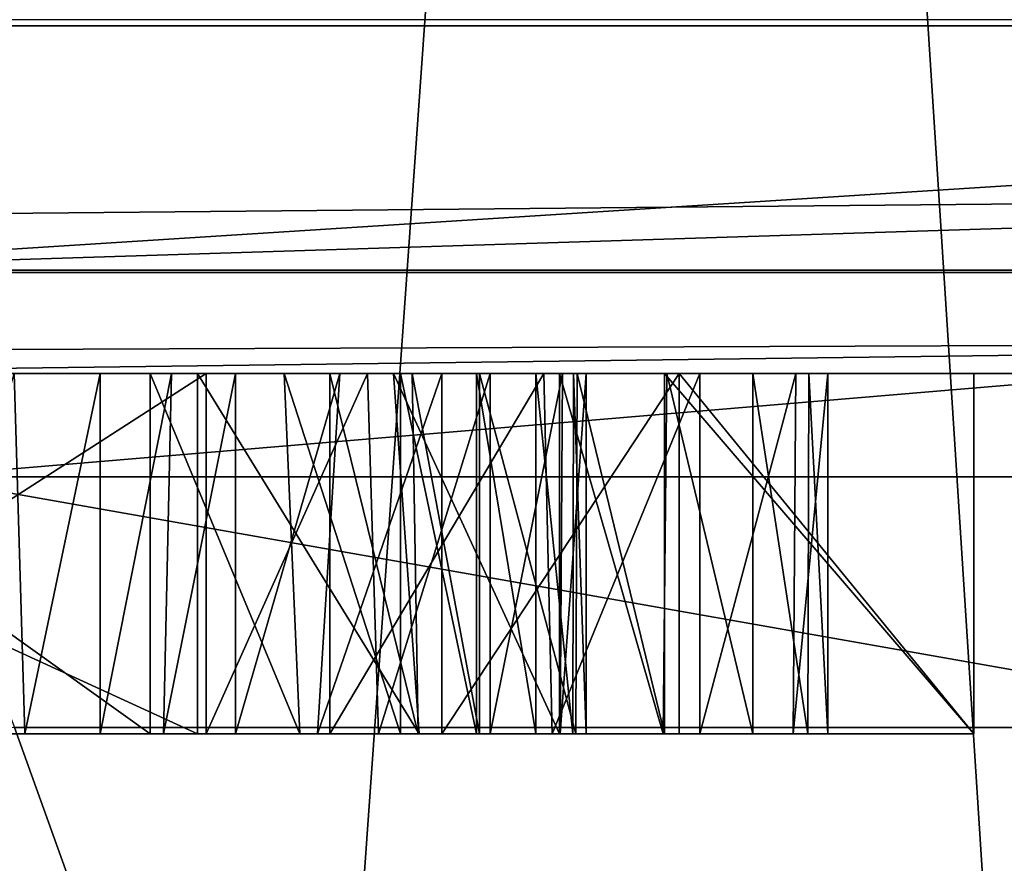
# Model space of a CAD drawing. Header units: millimetres. Extents: x -18.9 to 18.9, y -8.8 to 39.
# Tile 201 of 256: x -3.85 to -3.303, y 26.128 to 26.597. Entities that reach past the tile are written whole.
import ezdxf

# ---------------------------------------------------------------- set-up
doc = ezdxf.new("R2010")
doc.units = ezdxf.units.MM
doc.header["$LTSCALE"] = 41.718519
for name, color, linetype in [('15', 7, 'CONTINUOUS'), ('2', 7, 'CONTINUOUS'), ('307', 7, 'CONTINUOUS'), ('323', 7, 'CONTINUOUS'), ('386', 7, 'CONTINUOUS'), ('403', 7, 'CONTINUOUS'), ('407', 7, 'CONTINUOUS'), ('438', 7, 'CONTINUOUS'), ('439', 7, 'CONTINUOUS'), ('440', 7, 'CONTINUOUS'), ('441', 7, 'CONTINUOUS'), ('442', 7, 'CONTINUOUS'), ('443', 7, 'CONTINUOUS'), ('444', 7, 'CONTINUOUS'), ('445', 7, 'CONTINUOUS'), ('446', 7, 'CONTINUOUS'), ('447', 7, 'CONTINUOUS'), ('448', 7, 'CONTINUOUS'), ('449', 7, 'CONTINUOUS'), ('450', 7, 'CONTINUOUS'), ('451', 7, 'CONTINUOUS'), ('454', 7, 'CONTINUOUS'), ('455', 7, 'CONTINUOUS'), ('456', 7, 'CONTINUOUS'), ('457', 7, 'CONTINUOUS'), ('458', 7, 'CONTINUOUS'), ('459', 7, 'CONTINUOUS'), ('460', 7, 'CONTINUOUS'), ('803', 7, 'CONTINUOUS')]:
    doc.layers.add(name, color=color, linetype=linetype)

msp = doc.modelspace()

# ---------------------------------------------------------------- linework, layer by layer
at = {"layer": '15', "color": 7, "linetype": 'Continuous'}
for points in [[(-3.21466, 32.4, -17.10047), (-5.95009, -6.3, -16.35091), (-5.07662, 34.4, -16.64295), (-3.21466, 32.4, -17.10047)], [(-3.21466, -3.5, -17.10047), (-5.95009, -6.3, -16.35091), (-3.21466, 32.4, -17.10047), (-3.21466, -3.5, -17.10047)], [(-5.02382, -3.5, 16.65897), (-2.22372, 26.4, 17.25711), (-5.08429, 26.4, 16.64038), (-5.02382, -3.5, 16.65897)], [(-5.02382, -3.5, 16.65897), (0.46243, -3.5, 17.39385), (-2.22372, 26.4, 17.25711), (-5.02382, -3.5, 16.65897)]]:
    msp.add_3dface(points, dxfattribs=at)
at = {"layer": '2', "color": 7, "linetype": 'Continuous'}
for points in [[(4.95686, 26.4, 1.84106), (4.95686, 26.4, 1.71009), (-10.65686, 26.4, 7.01179), (4.95686, 26.4, 1.84106)], [(4.95686, 26.4, 1.71009), (4.95686, 26.4, 1.5914), (-10.65686, 26.4, 7.01179), (4.95686, 26.4, 1.71009)], [(5.72794, 26.4, 1.99576), (4.95686, 26.4, 1.84106), (-10.65686, 26.4, 7.01179), (5.72794, 26.4, 1.99576)], [(4.95686, 26.4, 2.26098), (5.72794, 26.4, 1.99576), (-10.65686, 26.4, 7.01179), (4.95686, 26.4, 2.26098)], [(4.95686, 26.4, 2.41896), (4.95686, 26.4, 2.26098), (-10.65686, 26.4, 7.01179), (4.95686, 26.4, 2.41896)], [(5.76723, 26.4, 2.60641), (4.95686, 26.4, 2.41896), (-10.65686, 26.4, 7.01179), (5.76723, 26.4, 2.60641)], [(4.95686, 26.4, 2.84215), (5.76723, 26.4, 2.60641), (-10.65686, 26.4, 7.01179), (4.95686, 26.4, 2.84215)], [(4.95686, 26.4, 2.97557), (4.95686, 26.4, 2.84215), (-10.65686, 26.4, 7.01179), (4.95686, 26.4, 2.97557)], [(-10.65686, 26.4, 7.01179), (-4.93148, 26.4, 5.95011), (4.95686, 26.4, 2.97557), (-10.65686, 26.4, 7.01179)], [(4.95686, 26.4, 1.5914), (4.95686, 26.4, 1.46125), (-10.65686, 26.4, 7.01179), (4.95686, 26.4, 1.5914)], [(-10.65686, 26.4, 7.01179), (4.95686, 26.4, 1.46125), (-8.77248, 26.4, 1.41699), (-10.65686, 26.4, 7.01179)], [(4.06105, 26.4, 7.15346), (-4.78506, 26.4, 7.17392), (-10.53459, 26.4, 7.25341), (4.06105, 26.4, 7.15346)], [(-10.35686, 26.4, 7.31165), (4.06105, 26.4, 7.15346), (-10.53459, 26.4, 7.25341), (-10.35686, 26.4, 7.31165)], [(-7.35, 26.4, 7.31165), (4.06105, 26.4, 7.15346), (-10.35686, 26.4, 7.31165), (-7.35, 26.4, 7.31165)], [(4.95686, 26.4, 1.46125), (5.44963, 26.4, 0.94965), (-8.77248, 26.4, 1.41699), (4.95686, 26.4, 1.46125)], [(-8.77248, 26.4, 1.41699), (5.44963, 26.4, 0.94965), (-8.03313, 26.4, 1.32107), (-8.77248, 26.4, 1.41699)], [(-8.03313, 26.4, 1.32107), (5.44963, 26.4, 0.94965), (-7.36118, 26.4, 0.99794), (-8.03313, 26.4, 1.32107)], [(-7.80108, 26.4, 15.55301), (-5.08429, 26.4, 16.64038), (4.35936, 26.4, 15.70178), (-7.80108, 26.4, 15.55301)], [(4.30346, 26.4, 15.49864), (-7.80108, 26.4, 15.55301), (4.35936, 26.4, 15.70178), (4.30346, 26.4, 15.49864)], [(-7.80108, 26.4, 15.55301), (4.30346, 26.4, 15.49864), (-6.74548, 26.4, 14.06404), (-7.80108, 26.4, 15.55301)], [(-6.15686, 26.4, -7.18186), (7.41121, 26.4, -7.38186), (-7.41121, 26.4, -7.38186), (-6.15686, 26.4, -7.18186)], [(4.95686, 26.4, 0.94965), (4.95686, 26.4, 0.8195), (-7.36118, 26.4, 0.99794), (4.95686, 26.4, 0.94965)], [(4.95686, 26.4, 0.8195), (-4.95686, 26.4, 0.74665), (-7.36118, 26.4, 0.99794), (4.95686, 26.4, 0.8195)], [(5.44963, 26.4, 0.94965), (4.95686, 26.4, 0.94965), (-7.36118, 26.4, 0.99794), (5.44963, 26.4, 0.94965)], [(-2.05, 26.4, 7.35346), (4.06105, 26.4, 7.15346), (-7.35, 26.4, 7.31165), (-2.05, 26.4, 7.35346)], [(-5.57213, 26.4, 7.64582), (-2.05, 26.4, 7.35346), (-7.35, 26.4, 7.31165), (-5.57213, 26.4, 7.64582)], [(4.30346, 26.4, 15.49864), (4.30346, 26.4, 13.50797), (-6.74548, 26.4, 14.06404), (4.30346, 26.4, 15.49864)], [(-6.74548, 26.4, 14.06404), (4.30346, 26.4, 13.50797), (-5.76937, 26.4, 13.35319), (-6.74548, 26.4, 14.06404)], [(4.95686, 26.4, -0.49182), (-4.95686, 26.4, -0.44025), (-6.15686, 26.4, -0.28391), (4.95686, 26.4, -0.49182)], [(4.95686, 26.4, -0.49182), (-6.15686, 26.4, -0.28391), (-4.95686, 26.4, -0.28391), (4.95686, 26.4, -0.49182)], [(4.95686, 26.4, -0.49182), (-4.95686, 26.4, -0.15376), (-6.15686, 26.4, 0.0828), (4.95686, 26.4, -0.49182)], [(4.95686, 26.4, -0.49182), (-6.15686, 26.4, 0.0828), (-4.95686, 26.4, 0.0828), (4.95686, 26.4, -0.49182)], [(5.64854, 26.4, -2.23043), (6.15686, 26.4, -2.75758), (-6.15686, 26.4, -2.24353), (5.64854, 26.4, -2.23043)], [(5.64854, 26.4, -2.23043), (-6.15686, 26.4, -2.24353), (-5.54868, 26.4, -2.18132), (5.64854, 26.4, -2.23043)], [(-6.15686, 26.4, -2.24353), (6.15686, 26.4, -2.75758), (-4.95686, 26.4, -2.64707), (-6.15686, 26.4, -2.24353)], [(5.70828, 26.4, -3.4881), (5.80898, 26.4, -3.50083), (-6.15686, 26.4, -3.16522), (5.70828, 26.4, -3.4881)], [(5.80898, 26.4, -3.50083), (-5.64854, 26.4, -3.58923), (-6.15686, 26.4, -3.16522), (5.80898, 26.4, -3.50083)], [(5.263, 26.4, -3.45417), (5.70828, 26.4, -3.4881), (-6.15686, 26.4, -3.16522), (5.263, 26.4, -3.45417)], [(5.17781, 26.4, -3.44332), (5.263, 26.4, -3.45417), (-6.15686, 26.4, -3.16522), (5.17781, 26.4, -3.44332)], [(5.10011, 26.4, -3.4116), (5.17781, 26.4, -3.44332), (-6.15686, 26.4, -3.16522), (5.10011, 26.4, -3.4116)], [(5.03563, 26.4, -3.3635), (5.10011, 26.4, -3.4116), (-6.15686, 26.4, -3.16522), (5.03563, 26.4, -3.3635)], [(4.99189, 26.4, -3.30446), (5.03563, 26.4, -3.3635), (-6.15686, 26.4, -3.16522), (4.99189, 26.4, -3.30446)], [(4.96494, 26.4, -3.22264), (4.99189, 26.4, -3.30446), (-6.15686, 26.4, -3.16522), (4.96494, 26.4, -3.22264)], [(4.95686, 26.4, -3.12675), (4.96494, 26.4, -3.22264), (-6.15686, 26.4, -3.16522), (4.95686, 26.4, -3.12675)], [(4.95686, 26.4, -3.12675), (-6.15686, 26.4, -3.16522), (-4.95686, 26.4, -2.78623), (4.95686, 26.4, -3.12675)], [(-6.15686, 26.4, -7.18186), (-4.95686, 26.4, -7.18186), (7.41121, 26.4, -7.38186), (-6.15686, 26.4, -7.18186)], [(6.01525, 26.4, -4.28582), (6.15686, 26.4, -4.33575), (-5.7967, 26.4, -3.96003), (6.01525, 26.4, -4.28582)], [(6.01525, 26.4, -4.28582), (-5.7967, 26.4, -3.96003), (-5.64854, 26.4, -3.96003), (6.01525, 26.4, -4.28582)], [(6.15686, 26.4, -4.33575), (-4.95686, 26.4, -4.41106), (-5.7967, 26.4, -3.96003), (6.15686, 26.4, -4.33575)], [(4.95686, 26.4, -1.33739), (-5.28428, 26.4, -1.32756), (-5.77623, 26.4, -1.31119), (4.95686, 26.4, -1.33739)], [(4.95686, 26.4, -1.33739), (-5.77623, 26.4, -1.31119), (-5.09847, 26.4, -1.22033), (4.95686, 26.4, -1.33739)], [(-1.88248, 26.4, 12.89934), (-4.08154, 26.4, 12.38075), (-5.76937, 26.4, 13.35319), (-1.88248, 26.4, 12.89934)], [(0.37309, 26.4, 13.03084), (-1.88248, 26.4, 12.89934), (-5.76937, 26.4, 13.35319), (0.37309, 26.4, 13.03084)], [(4.57189, 26.4, 13.13027), (0.37309, 26.4, 13.03084), (-5.76937, 26.4, 13.35319), (4.57189, 26.4, 13.13027)], [(4.38595, 26.4, 13.2647), (4.57189, 26.4, 13.13027), (-5.76937, 26.4, 13.35319), (4.38595, 26.4, 13.2647)], [(4.37748, 26.4, 13.2762), (4.38595, 26.4, 13.2647), (-5.76937, 26.4, 13.35319), (4.37748, 26.4, 13.2762)], [(4.30346, 26.4, 13.50797), (4.37748, 26.4, 13.2762), (-5.76937, 26.4, 13.35319), (4.30346, 26.4, 13.50797)], [(5.80898, 26.4, -3.50083), (6.15686, 26.4, -3.67108), (-5.64854, 26.4, -3.58923), (5.80898, 26.4, -3.50083)], [(6.15686, 26.4, -3.67108), (4.95686, 26.4, -3.67108), (-5.64854, 26.4, -3.58923), (6.15686, 26.4, -3.67108)], [(4.95686, 26.4, -3.80123), (6.01525, 26.4, -4.28582), (-5.64854, 26.4, -3.96003), (4.95686, 26.4, -3.80123)], [(4.95686, 26.4, -3.67108), (4.95686, 26.4, -3.80123), (-5.64854, 26.4, -3.58923), (4.95686, 26.4, -3.67108)], [(-5.64854, 26.4, -3.58923), (4.95686, 26.4, -3.80123), (-5.64854, 26.4, -3.96003), (-5.64854, 26.4, -3.58923)], [(5.36864, 26.4, -6.32659), (5.21307, 26.4, -6.37313), (-5.57241, 26.4, -6.22579), (5.36864, 26.4, -6.32659)], [(5.21307, 26.4, -6.37313), (-4.95686, 26.4, -6.40997), (-5.57241, 26.4, -6.22579), (5.21307, 26.4, -6.37313)], [(5.54868, 26.4, -6.31174), (5.36864, 26.4, -6.32659), (-5.57241, 26.4, -6.22579), (5.54868, 26.4, -6.31174)], [(5.54868, 26.4, -6.31174), (-5.57241, 26.4, -6.22579), (-5.30499, 26.4, -6.19304), (5.54868, 26.4, -6.31174)], [(-3.2237, 26.4, 7.69349), (-2.05, 26.4, 7.35346), (-5.57213, 26.4, 7.64582), (-3.2237, 26.4, 7.69349)], [(-4.03333, 26.4, 8.60598), (-3.2237, 26.4, 7.69349), (-5.57213, 26.4, 7.64582), (-4.03333, 26.4, 8.60598)], [(6.15686, 26.4, -5.25744), (6.15686, 26.4, -5.35649), (-5.55768, 26.4, -5.28445), (6.15686, 26.4, -5.25744)], [(6.15686, 26.4, -5.25744), (-5.55768, 26.4, -5.28445), (-5.09847, 26.4, -5.19114), (6.15686, 26.4, -5.25744)], [(-5.55768, 26.4, -5.28445), (6.15686, 26.4, -5.35649), (-5.37882, 26.4, -5.30003), (-5.55768, 26.4, -5.28445)], [(-5.36864, 26.4, -2.16647), (5.64854, 26.4, -2.23043), (-5.54868, 26.4, -2.18132), (-5.36864, 26.4, -2.16647)], [(4.95781, 26.4, -6.90877), (5.0246, 26.4, -7.0216), (-5.44963, 26.4, -6.54012), (4.95781, 26.4, -6.90877)], [(-5.44963, 26.4, -6.54012), (5.0246, 26.4, -7.0216), (-4.95686, 26.4, -7.05171), (-5.44963, 26.4, -6.54012)], [(4.93558, 26.4, -6.77668), (4.95781, 26.4, -6.90877), (-5.44963, 26.4, -6.54012), (4.93558, 26.4, -6.77668)], [(4.95347, 26.4, -6.65186), (4.93558, 26.4, -6.77668), (-5.44963, 26.4, -6.54012), (4.95347, 26.4, -6.65186)], [(-5.44963, 26.4, -6.54012), (-4.95686, 26.4, -6.54012), (4.95347, 26.4, -6.65186), (-5.44963, 26.4, -6.54012)], [(-5.22371, 26.4, -5.34748), (-5.37882, 26.4, -5.30003), (4.95686, 26.4, -5.35649), (-5.22371, 26.4, -5.34748)], [(6.15686, 26.4, -5.35649), (4.95686, 26.4, -5.35649), (-5.37882, 26.4, -5.30003), (6.15686, 26.4, -5.35649)], [(-5.21307, 26.4, -2.11993), (5.64854, 26.4, -2.23043), (-5.36864, 26.4, -2.16647), (-5.21307, 26.4, -2.11993)], [(4.95686, 26.4, -6.13166), (5.54868, 26.4, -6.31174), (-5.30499, 26.4, -6.19304), (4.95686, 26.4, -6.13166)], [(-5.10093, 26.4, -6.09073), (4.95686, 26.4, -6.13166), (-5.30499, 26.4, -6.19304), (-5.10093, 26.4, -6.09073)], [(4.95686, 26.4, -1.33739), (6.01525, 26.4, -1.36031), (-5.28428, 26.4, -1.32756), (4.95686, 26.4, -1.33739)], [(-5.28428, 26.4, -1.32756), (6.01525, 26.4, -1.36031), (-5.13451, 26.4, -1.384), (-5.28428, 26.4, -1.32756)], [(-5.22371, 26.4, -5.34748), (4.95686, 26.4, -5.35649), (-5.09872, 26.4, -5.42218), (-5.22371, 26.4, -5.34748)], [(-5.0921, 26.4, -2.04661), (5.64854, 26.4, -2.23043), (-5.21307, 26.4, -2.11993), (-5.0921, 26.4, -2.04661)], [(6.01525, 26.4, -1.36031), (5.7967, 26.4, -1.85963), (-5.13451, 26.4, -1.384), (6.01525, 26.4, -1.36031)], [(-5.13451, 26.4, -1.384), (5.7967, 26.4, -1.85963), (-5.0246, 26.4, -1.47146), (-5.13451, 26.4, -1.384)], [(4.95686, 26.4, -6.00724), (4.95686, 26.4, -6.13166), (-5.10093, 26.4, -6.09073), (4.95686, 26.4, -6.00724)], [(-4.97741, 26.4, -5.94013), (4.95686, 26.4, -6.00724), (-5.10093, 26.4, -6.09073), (-4.97741, 26.4, -5.94013)], [(4.95686, 26.4, -5.35649), (4.95686, 26.4, -5.48991), (-5.09872, 26.4, -5.42218), (4.95686, 26.4, -5.35649)], [(-5.09872, 26.4, -5.42218), (4.95686, 26.4, -5.48991), (-5.00944, 26.4, -5.51705), (-5.09872, 26.4, -5.42218)], [(-4.95686, 26.4, -1.22033), (4.95686, 26.4, -1.33739), (-5.09847, 26.4, -1.22033), (-4.95686, 26.4, -1.22033)], [(-4.95686, 26.4, -5.19114), (6.15686, 26.4, -5.25744), (-5.09847, 26.4, -5.19114), (-4.95686, 26.4, -5.19114)], [(-5.00598, 26.4, -1.95212), (5.64854, 26.4, -2.23043), (-5.0921, 26.4, -2.04661), (-5.00598, 26.4, -1.95212)], [(-2.22372, 26.4, 17.25711), (3.60296, 26.4, 17.02279), (-5.08429, 26.4, 16.64038), (-2.22372, 26.4, 17.25711)], [(-5.08429, 26.4, 16.64038), (3.60296, 26.4, 17.02279), (4.81954, 26.4, 15.88135), (-5.08429, 26.4, 16.64038)], [(4.35936, 26.4, 15.70178), (-5.08429, 26.4, 16.64038), (4.49222, 26.4, 15.83831), (4.35936, 26.4, 15.70178)], [(4.49222, 26.4, 15.83831), (-5.08429, 26.4, 16.64038), (4.81954, 26.4, 15.88135), (4.49222, 26.4, 15.83831)], [(-5.0246, 26.4, -1.47146), (5.7967, 26.4, -1.85963), (-4.95781, 26.4, -1.58428), (-5.0246, 26.4, -1.47146)], [(4.95686, 26.4, -5.48991), (5.90147, 26.4, -6.00724), (-5.00944, 26.4, -5.51705), (4.95686, 26.4, -5.48991)], [(-5.00944, 26.4, -5.51705), (5.90147, 26.4, -6.00724), (-4.95362, 26.4, -5.63116), (-5.00944, 26.4, -5.51705)], [(5.64854, 26.4, -1.85963), (5.64854, 26.4, -2.23043), (-5.00598, 26.4, -1.95212), (5.64854, 26.4, -1.85963)], [(-4.95347, 26.4, -1.8412), (5.64854, 26.4, -1.85963), (-5.00598, 26.4, -1.95212), (-4.95347, 26.4, -1.8412)], [(5.90147, 26.4, -6.00724), (4.95686, 26.4, -6.00724), (-4.97741, 26.4, -5.94013), (5.90147, 26.4, -6.00724)], [(-4.93558, 26.4, -5.7543), (5.90147, 26.4, -6.00724), (-4.97741, 26.4, -5.94013), (-4.93558, 26.4, -5.7543)], [(-4.95781, 26.4, -1.58428), (5.7967, 26.4, -1.85963), (-4.93558, 26.4, -1.71638), (-4.95781, 26.4, -1.58428)], [(4.95686, 26.4, 0.8195), (6.15686, 26.4, 0.57394), (-4.95686, 26.4, 0.74665), (4.95686, 26.4, 0.8195)], [(6.15686, 26.4, 0.57394), (4.95686, 26.4, 0.57394), (-4.95686, 26.4, 0.74665), (6.15686, 26.4, 0.57394)], [(4.95686, 26.4, 0.57394), (4.95686, 26.4, 0.44379), (-4.95686, 26.4, 0.74665), (4.95686, 26.4, 0.57394)], [(4.95686, 26.4, 0.44379), (5.09847, 26.4, 0.28826), (-4.95686, 26.4, 0.74665), (4.95686, 26.4, 0.44379)], [(4.95686, 26.4, 0.28826), (4.95686, 26.4, -0.49182), (-4.95686, 26.4, 0.0828), (4.95686, 26.4, 0.28826)], [(4.95686, 26.4, -0.49182), (6.15686, 26.4, -0.62606), (-4.95686, 26.4, -0.44025), (4.95686, 26.4, -0.49182)], [(-4.95686, 26.4, -0.15376), (4.95686, 26.4, -0.49182), (-4.95686, 26.4, -0.28391), (-4.95686, 26.4, -0.15376)], [(5.09847, 26.4, 0.28826), (4.95686, 26.4, 0.28826), (-4.95686, 26.4, 0.74665), (5.09847, 26.4, 0.28826)], [(-4.95686, 26.4, 0.74665), (4.95686, 26.4, 0.28826), (-4.95686, 26.4, 0.0828), (-4.95686, 26.4, 0.74665)], [(6.15686, 26.4, -0.62606), (4.95686, 26.4, -0.62606), (-4.95686, 26.4, -0.44025), (6.15686, 26.4, -0.62606)], [(4.95686, 26.4, -0.62606), (4.95686, 26.4, -1.33739), (-4.95686, 26.4, -1.22033), (4.95686, 26.4, -0.62606)], [(-4.95686, 26.4, -0.44025), (4.95686, 26.4, -0.62606), (-4.95686, 26.4, -1.22033), (-4.95686, 26.4, -0.44025)], [(6.15686, 26.4, -2.75758), (4.95686, 26.4, -2.75758), (-4.95686, 26.4, -2.64707), (6.15686, 26.4, -2.75758)], [(4.95686, 26.4, -2.75758), (4.95686, 26.4, -3.12675), (-4.95686, 26.4, -2.78623), (4.95686, 26.4, -2.75758)], [(-4.95686, 26.4, -2.64707), (4.95686, 26.4, -2.75758), (-4.95686, 26.4, -2.78623), (-4.95686, 26.4, -2.64707)], [(6.15686, 26.4, -4.33575), (4.95686, 26.4, -4.71474), (-4.95686, 26.4, -4.41106), (6.15686, 26.4, -4.33575)], [(4.95686, 26.4, -4.85389), (6.15686, 26.4, -5.25744), (-4.95686, 26.4, -5.19114), (4.95686, 26.4, -4.85389)], [(4.95686, 26.4, -4.71474), (4.95686, 26.4, -4.85389), (-4.95686, 26.4, -4.41106), (4.95686, 26.4, -4.71474)], [(-4.95686, 26.4, -4.41106), (4.95686, 26.4, -4.85389), (-4.95686, 26.4, -5.19114), (-4.95686, 26.4, -4.41106)], [(5.13451, 26.4, -7.10906), (5.28428, 26.4, -7.16549), (-4.95686, 26.4, -7.05171), (5.13451, 26.4, -7.10906)], [(5.28428, 26.4, -7.16549), (5.77623, 26.4, -7.18186), (-4.95686, 26.4, -7.05171), (5.28428, 26.4, -7.16549)], [(5.0246, 26.4, -7.0216), (5.13451, 26.4, -7.10906), (-4.95686, 26.4, -7.05171), (5.0246, 26.4, -7.0216)], [(5.0921, 26.4, -6.44644), (5.00598, 26.4, -6.54093), (-4.95686, 26.4, -6.54012), (5.0921, 26.4, -6.44644)], [(5.00598, 26.4, -6.54093), (4.95347, 26.4, -6.65186), (-4.95686, 26.4, -6.54012), (5.00598, 26.4, -6.54093)], [(5.21307, 26.4, -6.37313), (5.0921, 26.4, -6.44644), (-4.95686, 26.4, -6.40997), (5.21307, 26.4, -6.37313)], [(-4.95686, 26.4, -6.40997), (5.0921, 26.4, -6.44644), (-4.95686, 26.4, -6.54012), (-4.95686, 26.4, -6.40997)], [(-4.95686, 26.4, -7.05171), (5.77623, 26.4, -7.18186), (-4.95686, 26.4, -7.18186), (-4.95686, 26.4, -7.05171)], [(-4.95686, 26.4, -7.18186), (5.77623, 26.4, -7.18186), (7.41121, 26.4, -7.38186), (-4.95686, 26.4, -7.18186)], [(-4.95362, 26.4, -5.63116), (5.90147, 26.4, -6.00724), (-4.93558, 26.4, -5.7543), (-4.95362, 26.4, -5.63116)], [(5.7967, 26.4, -1.85963), (5.64854, 26.4, -1.85963), (-4.95347, 26.4, -1.8412), (5.7967, 26.4, -1.85963)], [(-4.93558, 26.4, -1.71638), (5.7967, 26.4, -1.85963), (-4.95347, 26.4, -1.8412), (-4.93558, 26.4, -1.71638)], [(-4.93148, 26.4, 5.95011), (-4.79325, 26.4, 5.93218), (7.42243, 26.4, 3.64776), (-4.93148, 26.4, 5.95011)], [(7.42243, 26.4, 3.64776), (4.95686, 26.4, 2.97557), (-4.93148, 26.4, 5.95011), (7.42243, 26.4, 3.64776)], [(-4.79325, 26.4, 5.93218), (-4.69222, 26.4, 5.94241), (5.1213, 26.4, 5.6395), (-4.79325, 26.4, 5.93218)], [(7.42243, 26.4, 3.64776), (-4.79325, 26.4, 5.93218), (5.1213, 26.4, 5.6395), (7.42243, 26.4, 3.64776)], [(4.06105, 26.4, 7.15346), (3.9309, 26.4, 7.15346), (-4.78506, 26.4, 7.17392), (4.06105, 26.4, 7.15346)], [(-4.68104, 26.4, 7.16242), (-4.78506, 26.4, 7.17392), (1.77237, 26.4, 7.15346), (-4.68104, 26.4, 7.16242)], [(2.50662, 26.4, 7.15346), (1.77237, 26.4, 7.15346), (-4.78506, 26.4, 7.17392), (2.50662, 26.4, 7.15346)], [(2.68588, 26.4, 7.15346), (2.50662, 26.4, 7.15346), (-4.78506, 26.4, 7.17392), (2.68588, 26.4, 7.15346)], [(2.81603, 26.4, 7.15346), (2.68588, 26.4, 7.15346), (-4.78506, 26.4, 7.17392), (2.81603, 26.4, 7.15346)], [(3.38984, 26.4, 7.15346), (2.81603, 26.4, 7.15346), (-4.78506, 26.4, 7.17392), (3.38984, 26.4, 7.15346)], [(3.55355, 26.4, 7.15346), (3.38984, 26.4, 7.15346), (-4.78506, 26.4, 7.17392), (3.55355, 26.4, 7.15346)], [(3.9309, 26.4, 7.15346), (3.55355, 26.4, 7.15346), (-4.78506, 26.4, 7.17392), (3.9309, 26.4, 7.15346)], [(-4.69222, 26.4, 5.94241), (-4.18752, 26.4, 5.95346), (5.1213, 26.4, 5.6395), (-4.69222, 26.4, 5.94241)], [(-4.05737, 26.4, 7.15346), (-4.68104, 26.4, 7.16242), (-3.48356, 26.4, 7.15346), (-4.05737, 26.4, 7.15346)], [(-3.48356, 26.4, 7.15346), (-4.68104, 26.4, 7.16242), (-3.31985, 26.4, 7.15346), (-3.48356, 26.4, 7.15346)], [(-3.31985, 26.4, 7.15346), (-4.68104, 26.4, 7.16242), (-3.19216, 26.4, 7.15346), (-3.31985, 26.4, 7.15346)], [(-3.19216, 26.4, 7.15346), (-4.68104, 26.4, 7.16242), (-2.45791, 26.4, 7.15346), (-3.19216, 26.4, 7.15346)], [(-2.45791, 26.4, 7.15346), (-4.68104, 26.4, 7.16242), (-2.27537, 26.4, 7.15346), (-2.45791, 26.4, 7.15346)], [(-2.27537, 26.4, 7.15346), (-4.68104, 26.4, 7.16242), (-1.54113, 26.4, 7.15346), (-2.27537, 26.4, 7.15346)], [(-1.54113, 26.4, 7.15346), (-4.68104, 26.4, 7.16242), (-1.36514, 26.4, 7.15346), (-1.54113, 26.4, 7.15346)], [(-1.36514, 26.4, 7.15346), (-4.68104, 26.4, 7.16242), (-1.2399, 26.4, 7.15346), (-1.36514, 26.4, 7.15346)], [(-1.2399, 26.4, 7.15346), (-4.68104, 26.4, 7.16242), (-0.7234, 26.4, 7.15346), (-1.2399, 26.4, 7.15346)], [(-0.7234, 26.4, 7.15346), (-4.68104, 26.4, 7.16242), (-0.58997, 26.4, 7.15346), (-0.7234, 26.4, 7.15346)], [(-0.58997, 26.4, 7.15346), (-4.68104, 26.4, 7.16242), (1.13472, 26.4, 7.15346), (-0.58997, 26.4, 7.15346)], [(1.13472, 26.4, 7.15346), (-4.68104, 26.4, 7.16242), (1.26896, 26.4, 7.15346), (1.13472, 26.4, 7.15346)], [(1.26896, 26.4, 7.15346), (-4.68104, 26.4, 7.16242), (1.77237, 26.4, 7.15346), (1.26896, 26.4, 7.15346)], [(-4.18752, 26.4, 5.95346), (-3.75123, 26.4, 5.95346), (5.1213, 26.4, 5.6395), (-4.18752, 26.4, 5.95346)], [(-3.8531, 26.4, 6.62459), (-4.05737, 26.4, 7.15346), (-3.80533, 26.4, 6.63875), (-3.8531, 26.4, 6.62459)], [(-3.80533, 26.4, 6.63875), (-4.05737, 26.4, 7.15346), (-3.76571, 26.4, 6.66699), (-3.80533, 26.4, 6.63875)], [(-3.76571, 26.4, 6.66699), (-4.05737, 26.4, 7.15346), (-3.73001, 26.4, 6.7074), (-3.76571, 26.4, 6.66699)], [(-3.73001, 26.4, 6.7074), (-4.05737, 26.4, 7.15346), (-3.67213, 26.4, 6.8), (-3.73001, 26.4, 6.7074)], [(-3.67213, 26.4, 6.8), (-4.05737, 26.4, 7.15346), (-3.61535, 26.4, 6.90462), (-3.67213, 26.4, 6.8)], [(-3.61535, 26.4, 6.90462), (-4.05737, 26.4, 7.15346), (-3.48356, 26.4, 7.15346), (-3.61535, 26.4, 6.90462)], [(-4.05737, 26.4, 6.08607), (-4.05737, 26.4, 6.48306), (-3.74632, 26.4, 6.08607), (-4.05737, 26.4, 6.08607)], [(-3.74632, 26.4, 6.08607), (-4.05737, 26.4, 6.48306), (-3.65669, 26.4, 6.09882), (-3.74632, 26.4, 6.08607)], [(-3.65669, 26.4, 6.09882), (-4.05737, 26.4, 6.48306), (-3.58853, 26.4, 6.13866), (-3.65669, 26.4, 6.09882)], [(-3.58853, 26.4, 6.13866), (-4.05737, 26.4, 6.48306), (-3.54841, 26.4, 6.20033), (-3.58853, 26.4, 6.13866)], [(-3.54841, 26.4, 6.20033), (-4.05737, 26.4, 6.48306), (-3.53513, 26.4, 6.28088), (-3.54841, 26.4, 6.20033)], [(-3.53513, 26.4, 6.28088), (-4.05737, 26.4, 6.48306), (-3.5423, 26.4, 6.34034), (-3.53513, 26.4, 6.28088)], [(-3.5423, 26.4, 6.34034), (-4.05737, 26.4, 6.48306), (-3.56309, 26.4, 6.39131), (-3.5423, 26.4, 6.34034)], [(-3.56309, 26.4, 6.39131), (-4.05737, 26.4, 6.48306), (-3.59605, 26.4, 6.43263), (-3.56309, 26.4, 6.39131)], [(-3.59605, 26.4, 6.43263), (-4.05737, 26.4, 6.48306), (-3.63834, 26.4, 6.46081), (-3.59605, 26.4, 6.43263)], [(-3.63834, 26.4, 6.46081), (-4.05737, 26.4, 6.48306), (-3.70296, 26.4, 6.47844), (-3.63834, 26.4, 6.46081)], [(-3.70296, 26.4, 6.47844), (-4.05737, 26.4, 6.48306), (-3.77742, 26.4, 6.48306), (-3.70296, 26.4, 6.47844)], [(-3.75123, 26.4, 5.95346), (-3.64226, 26.4, 5.96041), (-3.19216, 26.4, 5.95346), (-3.75123, 26.4, 5.95346)], [(-3.75123, 26.4, 5.95346), (-3.19216, 26.4, 5.95346), (5.1213, 26.4, 5.6395), (-3.75123, 26.4, 5.95346)], [(-3.67756, 26.4, 6.60749), (-3.63197, 26.4, 6.63889), (-3.55872, 26.4, 6.56906), (-3.67756, 26.4, 6.60749)], [(-3.64226, 26.4, 5.96041), (-3.55003, 26.4, 5.98734), (-3.19216, 26.4, 5.95346), (-3.64226, 26.4, 5.96041)], [(-3.63197, 26.4, 6.63889), (-3.59449, 26.4, 6.67416), (-3.4721, 26.4, 6.50025), (-3.63197, 26.4, 6.63889)], [(-3.55872, 26.4, 6.56906), (-3.63197, 26.4, 6.63889), (-3.4721, 26.4, 6.50025), (-3.55872, 26.4, 6.56906)], [(-3.59449, 26.4, 6.67416), (-3.54024, 26.4, 6.74571), (-3.4721, 26.4, 6.50025), (-3.59449, 26.4, 6.67416)], [(-3.55003, 26.4, 5.98734), (-3.49042, 26.4, 6.03214), (-3.19216, 26.4, 5.95346), (-3.55003, 26.4, 5.98734)], [(-3.54024, 26.4, 6.74571), (-3.49175, 26.4, 6.82686), (-3.19216, 26.4, 5.95346), (-3.54024, 26.4, 6.74571)], [(-3.4721, 26.4, 6.50025), (-3.54024, 26.4, 6.74571), (-3.41868, 26.4, 6.4029), (-3.4721, 26.4, 6.50025)], [(-3.41868, 26.4, 6.4029), (-3.54024, 26.4, 6.74571), (-3.19216, 26.4, 5.95346), (-3.41868, 26.4, 6.4029)], [(-3.49175, 26.4, 6.82686), (-3.31985, 26.4, 7.15346), (-3.19216, 26.4, 5.95346), (-3.49175, 26.4, 6.82686)], [(-3.49042, 26.4, 6.03214), (-3.44263, 26.4, 6.09916), (-3.19216, 26.4, 5.95346), (-3.49042, 26.4, 6.03214)], [(-3.44263, 26.4, 6.09916), (-3.41146, 26.4, 6.18298), (-3.19216, 26.4, 5.95346), (-3.44263, 26.4, 6.09916)], [(-3.40089, 26.4, 6.28006), (-3.41868, 26.4, 6.4029), (-3.19216, 26.4, 5.95346), (-3.40089, 26.4, 6.28006)], [(-3.41146, 26.4, 6.18298), (-3.40089, 26.4, 6.28006), (-3.19216, 26.4, 5.95346), (-3.41146, 26.4, 6.18298)], [(-3.31985, 26.4, 7.15346), (-3.19216, 26.4, 7.15346), (-3.19216, 26.4, 5.95346), (-3.31985, 26.4, 7.15346)]]:
    msp.add_3dface(points, dxfattribs=at)
at = {"layer": '307', "color": 7, "linetype": 'Continuous'}
for points in [[(-4.13552, 34.20349, 10.01261), (-3.83276, 34.20349, 10.72694), (-3.919, 24.4, 10.15668), (-4.13552, 34.20349, 10.01261)], [(-3.919, 24.4, 10.15668), (-3.83276, 34.20349, 10.72694), (-3.2047, 24.4, 11.1398), (-3.919, 24.4, 10.15668)], [(-3.83276, 34.20349, 10.72694), (-3.29484, 34.20349, 11.28602), (-3.2047, 24.4, 11.1398), (-3.83276, 34.20349, 10.72694)], [(-3.90351, 26.19863, 8.80808), (-3.94646, 26.21585, 8.92502), (-3.2047, 24.4, 7.9602), (-3.90351, 26.19863, 8.80808)], [(-3.2047, 24.4, 7.9602), (-3.94646, 26.21585, 8.92502), (-3.919, 24.4, 8.94332), (-3.2047, 24.4, 7.9602)], [(-3.85278, 26.20349, 8.69193), (-3.90351, 26.19863, 8.80808), (-3.2047, 24.4, 7.9602), (-3.85278, 26.20349, 8.69193)], [(-3.11662, 26.20349, 7.86221), (-3.85278, 26.20349, 8.69193), (-3.2047, 24.4, 7.9602), (-3.11662, 26.20349, 7.86221)]]:
    msp.add_3dface(points, dxfattribs=at)
at = {"layer": '323', "color": 7, "linetype": 'Continuous'}
for points in [[(8.7, 26.20698, -7.56826), (8.7, 34.20698, -7.84763), (-8.7, 34.20698, -7.84763), (8.7, 26.20698, -7.56826)], [(8.7, 26.20698, -7.56826), (-8.7, 34.20698, -7.84763), (8.3357, 26.36645, -7.57383), (8.7, 26.20698, -7.56826)], [(-8.7, 34.20698, -7.84763), (-7.41121, 26.59302, -7.58174), (7.41121, 26.59302, -7.58174), (-8.7, 34.20698, -7.84763)], [(8.3357, 26.36645, -7.57383), (-8.7, 34.20698, -7.84763), (8.07104, 26.46655, -7.57732), (8.3357, 26.36645, -7.57383)], [(8.07104, 26.46655, -7.57732), (-8.7, 34.20698, -7.84763), (8.00702, 26.48753, -7.57806), (8.07104, 26.46655, -7.57732)], [(8.00702, 26.48753, -7.57806), (-8.7, 34.20698, -7.84763), (7.41121, 26.59302, -7.58174), (8.00702, 26.48753, -7.57806)]]:
    msp.add_3dface(points, dxfattribs=at)
at = {"layer": '386', "color": 7, "linetype": 'Continuous'}
for points in [[(-3.2237, 26.4, 7.69349), (-4.03333, 26.4, 8.60598), (-3.90662, 26.34263, 8.66599), (-3.2237, 26.4, 7.69349)], [(-3.14789, 26.34264, 7.81126), (-3.2237, 26.4, 7.69349), (-3.90662, 26.34263, 8.66599), (-3.14789, 26.34264, 7.81126)], [(-3.11662, 26.20349, 7.86221), (-3.14789, 26.34264, 7.81126), (-3.90662, 26.34263, 8.66599), (-3.11662, 26.20349, 7.86221)], [(-3.85278, 26.20349, 8.69193), (-3.11662, 26.20349, 7.86221), (-3.90662, 26.34263, 8.66599), (-3.85278, 26.20349, 8.69193)]]:
    msp.add_3dface(points, dxfattribs=at)
at = {"layer": '403', "color": 7, "linetype": 'Continuous'}
for points in [[(7.41121, 26.59302, -7.58174), (-7.41121, 26.59302, -7.58174), (-7.41121, 26.45613, -7.52079), (7.41121, 26.59302, -7.58174)], [(7.41121, 26.45613, -7.52079), (7.41121, 26.59302, -7.58174), (-7.41121, 26.45613, -7.52079), (7.41121, 26.45613, -7.52079)], [(-7.41121, 26.4, -7.38186), (7.41121, 26.4, -7.38186), (7.41121, 26.45613, -7.52079), (-7.41121, 26.4, -7.38186)], [(-7.41121, 26.4, -7.38186), (7.41121, 26.45613, -7.52079), (-7.41121, 26.45613, -7.52079), (-7.41121, 26.4, -7.38186)]]:
    msp.add_3dface(points, dxfattribs=at)
at = {"layer": '407', "color": 7, "linetype": 'Continuous'}
for points in [[(-3.75123, 26.2, 5.95346), (-4.18752, 26.2, 5.95346), (-4.05737, 26.2, 6.08607), (-3.75123, 26.2, 5.95346)], [(-3.62794, 26.2, 5.96283), (-3.75123, 26.2, 5.95346), (-4.05737, 26.2, 6.08607), (-3.62794, 26.2, 5.96283)], [(-3.55003, 26.2, 5.98734), (-3.62794, 26.2, 5.96283), (-4.05737, 26.2, 6.08607), (-3.55003, 26.2, 5.98734)], [(-3.49234, 26.2, 6.03008), (-3.55003, 26.2, 5.98734), (-4.05737, 26.2, 6.08607), (-3.49234, 26.2, 6.03008)], [(-3.74632, 26.2, 6.08607), (-3.49234, 26.2, 6.03008), (-4.05737, 26.2, 6.08607), (-3.74632, 26.2, 6.08607)], [(-3.5541, 26.2, 6.56676), (-3.4721, 26.2, 6.50025), (-4.05737, 26.2, 6.62058), (-3.5541, 26.2, 6.56676)], [(-4.05737, 26.2, 6.62058), (-3.4721, 26.2, 6.50025), (-3.77742, 26.2, 6.48306), (-4.05737, 26.2, 6.62058)], [(-3.67756, 26.2, 6.60749), (-3.5541, 26.2, 6.56676), (-4.05737, 26.2, 6.62058), (-3.67756, 26.2, 6.60749)], [(-3.90757, 26.2, 6.62058), (-3.67756, 26.2, 6.60749), (-4.05737, 26.2, 6.62058), (-3.90757, 26.2, 6.62058)], [(-4.05737, 26.2, 6.48306), (-4.05737, 26.2, 6.62058), (-3.77742, 26.2, 6.48306), (-4.05737, 26.2, 6.48306)], [(-3.84718, 26.2, 6.62565), (-3.67756, 26.2, 6.60749), (-3.90757, 26.2, 6.62058), (-3.84718, 26.2, 6.62565)], [(-3.80533, 26.2, 6.63875), (-3.67756, 26.2, 6.60749), (-3.84718, 26.2, 6.62565), (-3.80533, 26.2, 6.63875)], [(-3.6285, 26.2, 6.64167), (-3.67756, 26.2, 6.60749), (-3.80533, 26.2, 6.63875), (-3.6285, 26.2, 6.64167)], [(-3.77004, 26.2, 6.66304), (-3.6285, 26.2, 6.64167), (-3.80533, 26.2, 6.63875), (-3.77004, 26.2, 6.66304)], [(-3.77742, 26.2, 6.48306), (-3.4721, 26.2, 6.50025), (-3.69425, 26.2, 6.47705), (-3.77742, 26.2, 6.48306)], [(-3.59449, 26.2, 6.67416), (-3.6285, 26.2, 6.64167), (-3.77004, 26.2, 6.66304), (-3.59449, 26.2, 6.67416)], [(-3.73001, 26.2, 6.7074), (-3.59449, 26.2, 6.67416), (-3.77004, 26.2, 6.66304), (-3.73001, 26.2, 6.7074)], [(-3.44263, 26.2, 6.09916), (-3.49234, 26.2, 6.03008), (-3.74632, 26.2, 6.08607), (-3.44263, 26.2, 6.09916)], [(-3.65067, 26.2, 6.10078), (-3.44263, 26.2, 6.09916), (-3.74632, 26.2, 6.08607), (-3.65067, 26.2, 6.10078)], [(-3.54086, 26.2, 6.74479), (-3.59449, 26.2, 6.67416), (-3.73001, 26.2, 6.7074), (-3.54086, 26.2, 6.74479)], [(-3.68447, 26.2, 6.77862), (-3.54086, 26.2, 6.74479), (-3.73001, 26.2, 6.7074), (-3.68447, 26.2, 6.77862)], [(-3.4721, 26.2, 6.50025), (-3.42026, 26.2, 6.408), (-3.69425, 26.2, 6.47705), (-3.4721, 26.2, 6.50025)], [(-3.69425, 26.2, 6.47705), (-3.42026, 26.2, 6.408), (-3.63834, 26.2, 6.46081), (-3.69425, 26.2, 6.47705)], [(-3.49175, 26.2, 6.82686), (-3.54086, 26.2, 6.74479), (-3.68447, 26.2, 6.77862), (-3.49175, 26.2, 6.82686)], [(-3.61535, 26.2, 6.90462), (-3.49175, 26.2, 6.82686), (-3.68447, 26.2, 6.77862), (-3.61535, 26.2, 6.90462)], [(-3.58853, 26.2, 6.13866), (-3.44263, 26.2, 6.09916), (-3.65067, 26.2, 6.10078), (-3.58853, 26.2, 6.13866)], [(-3.63834, 26.2, 6.46081), (-3.42026, 26.2, 6.408), (-3.59614, 26.2, 6.43273), (-3.63834, 26.2, 6.46081)], [(-3.48356, 26.2, 7.15346), (-3.49175, 26.2, 6.82686), (-3.61535, 26.2, 6.90462), (-3.48356, 26.2, 7.15346)], [(-3.59614, 26.2, 6.43273), (-3.42026, 26.2, 6.408), (-3.56309, 26.2, 6.39131), (-3.59614, 26.2, 6.43273)], [(-3.41203, 26.2, 6.18037), (-3.44263, 26.2, 6.09916), (-3.58853, 26.2, 6.13866), (-3.41203, 26.2, 6.18037)], [(-3.54966, 26.2, 6.19683), (-3.41203, 26.2, 6.18037), (-3.58853, 26.2, 6.13866), (-3.54966, 26.2, 6.19683)], [(-3.42026, 26.2, 6.408), (-3.40089, 26.2, 6.28006), (-3.56309, 26.2, 6.39131), (-3.42026, 26.2, 6.408)], [(-3.56309, 26.2, 6.39131), (-3.40089, 26.2, 6.28006), (-3.54264, 26.2, 6.34179), (-3.56309, 26.2, 6.39131)], [(-3.40089, 26.2, 6.28006), (-3.41203, 26.2, 6.18037), (-3.54966, 26.2, 6.19683), (-3.40089, 26.2, 6.28006)], [(-3.53513, 26.2, 6.28088), (-3.40089, 26.2, 6.28006), (-3.54966, 26.2, 6.19683), (-3.53513, 26.2, 6.28088)], [(-3.54264, 26.2, 6.34179), (-3.40089, 26.2, 6.28006), (-3.53513, 26.2, 6.28088), (-3.54264, 26.2, 6.34179)], [(-3.31985, 26.2, 7.15346), (-3.49175, 26.2, 6.82686), (-3.48356, 26.2, 7.15346), (-3.31985, 26.2, 7.15346)]]:
    msp.add_3dface(points, dxfattribs=at)
at = {"layer": '438', "color": 7, "linetype": 'Continuous'}
for points in [[(-3.8531, 26.4, 6.62459), (-3.84718, 26.2, 6.62565), (-3.90757, 26.2, 6.62058), (-3.8531, 26.4, 6.62459)], [(-3.8531, 26.4, 6.62459), (-3.80533, 26.4, 6.63875), (-3.84718, 26.2, 6.62565), (-3.8531, 26.4, 6.62459)], [(-3.80533, 26.4, 6.63875), (-3.80533, 26.2, 6.63875), (-3.84718, 26.2, 6.62565), (-3.80533, 26.4, 6.63875)]]:
    msp.add_3dface(points, dxfattribs=at)
at = {"layer": '439', "color": 7, "linetype": 'Continuous'}
for points in [[(-3.80533, 26.4, 6.63875), (-3.76571, 26.4, 6.66699), (-3.80533, 26.2, 6.63875), (-3.80533, 26.4, 6.63875)], [(-3.76571, 26.4, 6.66699), (-3.77004, 26.2, 6.66304), (-3.80533, 26.2, 6.63875), (-3.76571, 26.4, 6.66699)], [(-3.76571, 26.4, 6.66699), (-3.73001, 26.4, 6.7074), (-3.77004, 26.2, 6.66304), (-3.76571, 26.4, 6.66699)], [(-3.73001, 26.4, 6.7074), (-3.73001, 26.2, 6.7074), (-3.77004, 26.2, 6.66304), (-3.73001, 26.4, 6.7074)]]:
    msp.add_3dface(points, dxfattribs=at)
at = {"layer": '440', "color": 7, "linetype": 'Continuous'}
for points in [[(-3.73001, 26.4, 6.7074), (-3.67213, 26.4, 6.8), (-3.73001, 26.2, 6.7074), (-3.73001, 26.4, 6.7074)], [(-3.67213, 26.4, 6.8), (-3.68447, 26.2, 6.77862), (-3.73001, 26.2, 6.7074), (-3.67213, 26.4, 6.8)], [(-3.67213, 26.4, 6.8), (-3.61535, 26.4, 6.90462), (-3.68447, 26.2, 6.77862), (-3.67213, 26.4, 6.8)], [(-3.61535, 26.4, 6.90462), (-3.61535, 26.2, 6.90462), (-3.68447, 26.2, 6.77862), (-3.61535, 26.4, 6.90462)]]:
    msp.add_3dface(points, dxfattribs=at)
at = {"layer": '441', "color": 7, "linetype": 'Continuous'}
for points in [[(-3.61535, 26.4, 6.90462), (-3.48356, 26.4, 7.15346), (-3.61535, 26.2, 6.90462), (-3.61535, 26.4, 6.90462)], [(-3.48356, 26.4, 7.15346), (-3.48356, 26.2, 7.15346), (-3.61535, 26.2, 6.90462), (-3.48356, 26.4, 7.15346)]]:
    msp.add_3dface(points, dxfattribs=at)
at = {"layer": '442', "color": 7, "linetype": 'Continuous'}
for points in [[(-3.48356, 26.4, 7.15346), (-3.31985, 26.4, 7.15346), (-3.31985, 26.2, 7.15346), (-3.48356, 26.4, 7.15346)], [(-3.48356, 26.4, 7.15346), (-3.31985, 26.2, 7.15346), (-3.48356, 26.2, 7.15346), (-3.48356, 26.4, 7.15346)]]:
    msp.add_3dface(points, dxfattribs=at)
at = {"layer": '443', "color": 7, "linetype": 'Continuous'}
for points in [[(-3.31985, 26.4, 7.15346), (-3.49175, 26.4, 6.82686), (-3.31985, 26.2, 7.15346), (-3.31985, 26.4, 7.15346)], [(-3.49175, 26.4, 6.82686), (-3.49175, 26.2, 6.82686), (-3.31985, 26.2, 7.15346), (-3.49175, 26.4, 6.82686)]]:
    msp.add_3dface(points, dxfattribs=at)
at = {"layer": '444', "color": 7, "linetype": 'Continuous'}
for points in [[(-3.54024, 26.4, 6.74571), (-3.59449, 26.4, 6.67416), (-3.54086, 26.2, 6.74479), (-3.54024, 26.4, 6.74571)], [(-3.59449, 26.4, 6.67416), (-3.59449, 26.2, 6.67416), (-3.54086, 26.2, 6.74479), (-3.59449, 26.4, 6.67416)], [(-3.54024, 26.4, 6.74571), (-3.54086, 26.2, 6.74479), (-3.49175, 26.2, 6.82686), (-3.54024, 26.4, 6.74571)], [(-3.49175, 26.4, 6.82686), (-3.54024, 26.4, 6.74571), (-3.49175, 26.2, 6.82686), (-3.49175, 26.4, 6.82686)]]:
    msp.add_3dface(points, dxfattribs=at)
at = {"layer": '445', "color": 7, "linetype": 'Continuous'}
for points in [[(-3.63197, 26.4, 6.63889), (-3.67756, 26.4, 6.60749), (-3.6285, 26.2, 6.64167), (-3.63197, 26.4, 6.63889)], [(-3.67756, 26.4, 6.60749), (-3.67756, 26.2, 6.60749), (-3.6285, 26.2, 6.64167), (-3.67756, 26.4, 6.60749)], [(-3.59449, 26.4, 6.67416), (-3.63197, 26.4, 6.63889), (-3.59449, 26.2, 6.67416), (-3.59449, 26.4, 6.67416)], [(-3.63197, 26.4, 6.63889), (-3.6285, 26.2, 6.64167), (-3.59449, 26.2, 6.67416), (-3.63197, 26.4, 6.63889)]]:
    msp.add_3dface(points, dxfattribs=at)
at = {"layer": '446', "color": 7, "linetype": 'Continuous'}
for points in [[(-3.67756, 26.4, 6.60749), (-3.55872, 26.4, 6.56906), (-3.67756, 26.2, 6.60749), (-3.67756, 26.4, 6.60749)], [(-3.55872, 26.4, 6.56906), (-3.5541, 26.2, 6.56676), (-3.67756, 26.2, 6.60749), (-3.55872, 26.4, 6.56906)], [(-3.55872, 26.4, 6.56906), (-3.4721, 26.4, 6.50025), (-3.5541, 26.2, 6.56676), (-3.55872, 26.4, 6.56906)], [(-3.4721, 26.4, 6.50025), (-3.4721, 26.2, 6.50025), (-3.5541, 26.2, 6.56676), (-3.4721, 26.4, 6.50025)]]:
    msp.add_3dface(points, dxfattribs=at)
at = {"layer": '447', "color": 7, "linetype": 'Continuous'}
for points in [[(-3.4721, 26.4, 6.50025), (-3.41868, 26.4, 6.4029), (-3.4721, 26.2, 6.50025), (-3.4721, 26.4, 6.50025)], [(-3.41868, 26.4, 6.4029), (-3.42026, 26.2, 6.408), (-3.4721, 26.2, 6.50025), (-3.41868, 26.4, 6.4029)], [(-3.41868, 26.4, 6.4029), (-3.40089, 26.4, 6.28006), (-3.42026, 26.2, 6.408), (-3.41868, 26.4, 6.4029)], [(-3.40089, 26.4, 6.28006), (-3.40089, 26.2, 6.28006), (-3.42026, 26.2, 6.408), (-3.40089, 26.4, 6.28006)]]:
    msp.add_3dface(points, dxfattribs=at)
at = {"layer": '448', "color": 7, "linetype": 'Continuous'}
for points in [[(-3.41146, 26.4, 6.18298), (-3.44263, 26.4, 6.09916), (-3.41203, 26.2, 6.18037), (-3.41146, 26.4, 6.18298)], [(-3.44263, 26.4, 6.09916), (-3.44263, 26.2, 6.09916), (-3.41203, 26.2, 6.18037), (-3.44263, 26.4, 6.09916)], [(-3.41146, 26.4, 6.18298), (-3.41203, 26.2, 6.18037), (-3.40089, 26.2, 6.28006), (-3.41146, 26.4, 6.18298)], [(-3.40089, 26.4, 6.28006), (-3.41146, 26.4, 6.18298), (-3.40089, 26.2, 6.28006), (-3.40089, 26.4, 6.28006)]]:
    msp.add_3dface(points, dxfattribs=at)
at = {"layer": '449', "color": 7, "linetype": 'Continuous'}
for points in [[(-3.49042, 26.4, 6.03214), (-3.55003, 26.4, 5.98734), (-3.49234, 26.2, 6.03008), (-3.49042, 26.4, 6.03214)], [(-3.55003, 26.4, 5.98734), (-3.55003, 26.2, 5.98734), (-3.49234, 26.2, 6.03008), (-3.55003, 26.4, 5.98734)], [(-3.49042, 26.4, 6.03214), (-3.49234, 26.2, 6.03008), (-3.44263, 26.2, 6.09916), (-3.49042, 26.4, 6.03214)], [(-3.44263, 26.4, 6.09916), (-3.49042, 26.4, 6.03214), (-3.44263, 26.2, 6.09916), (-3.44263, 26.4, 6.09916)]]:
    msp.add_3dface(points, dxfattribs=at)
at = {"layer": '450', "color": 7, "linetype": 'Continuous'}
for points in [[(-3.64226, 26.4, 5.96041), (-3.75123, 26.4, 5.95346), (-3.62794, 26.2, 5.96283), (-3.64226, 26.4, 5.96041)], [(-3.75123, 26.4, 5.95346), (-3.75123, 26.2, 5.95346), (-3.62794, 26.2, 5.96283), (-3.75123, 26.4, 5.95346)], [(-3.55003, 26.4, 5.98734), (-3.64226, 26.4, 5.96041), (-3.55003, 26.2, 5.98734), (-3.55003, 26.4, 5.98734)], [(-3.64226, 26.4, 5.96041), (-3.62794, 26.2, 5.96283), (-3.55003, 26.2, 5.98734), (-3.64226, 26.4, 5.96041)]]:
    msp.add_3dface(points, dxfattribs=at)
at = {"layer": '451', "color": 7, "linetype": 'Continuous'}
for points in [[(-3.75123, 26.4, 5.95346), (-4.18752, 26.4, 5.95346), (-3.75123, 26.2, 5.95346), (-3.75123, 26.4, 5.95346)], [(-4.18752, 26.4, 5.95346), (-4.18752, 26.2, 5.95346), (-3.75123, 26.2, 5.95346), (-4.18752, 26.4, 5.95346)]]:
    msp.add_3dface(points, dxfattribs=at)
at = {"layer": '454', "color": 7, "linetype": 'Continuous'}
for points in [[(-4.05737, 26.4, 6.08607), (-3.74632, 26.4, 6.08607), (-4.05737, 26.2, 6.08607), (-4.05737, 26.4, 6.08607)], [(-3.74632, 26.4, 6.08607), (-3.74632, 26.2, 6.08607), (-4.05737, 26.2, 6.08607), (-3.74632, 26.4, 6.08607)]]:
    msp.add_3dface(points, dxfattribs=at)
at = {"layer": '455', "color": 7, "linetype": 'Continuous'}
for points in [[(-3.74632, 26.4, 6.08607), (-3.65669, 26.4, 6.09882), (-3.74632, 26.2, 6.08607), (-3.74632, 26.4, 6.08607)], [(-3.65669, 26.4, 6.09882), (-3.65067, 26.2, 6.10078), (-3.74632, 26.2, 6.08607), (-3.65669, 26.4, 6.09882)], [(-3.65669, 26.4, 6.09882), (-3.58853, 26.4, 6.13866), (-3.65067, 26.2, 6.10078), (-3.65669, 26.4, 6.09882)], [(-3.58853, 26.4, 6.13866), (-3.58853, 26.2, 6.13866), (-3.65067, 26.2, 6.10078), (-3.58853, 26.4, 6.13866)]]:
    msp.add_3dface(points, dxfattribs=at)
at = {"layer": '456', "color": 7, "linetype": 'Continuous'}
for points in [[(-3.58853, 26.4, 6.13866), (-3.54841, 26.4, 6.20033), (-3.58853, 26.2, 6.13866), (-3.58853, 26.4, 6.13866)], [(-3.54841, 26.4, 6.20033), (-3.54966, 26.2, 6.19683), (-3.58853, 26.2, 6.13866), (-3.54841, 26.4, 6.20033)], [(-3.54841, 26.4, 6.20033), (-3.53513, 26.4, 6.28088), (-3.54966, 26.2, 6.19683), (-3.54841, 26.4, 6.20033)], [(-3.53513, 26.4, 6.28088), (-3.53513, 26.2, 6.28088), (-3.54966, 26.2, 6.19683), (-3.53513, 26.4, 6.28088)]]:
    msp.add_3dface(points, dxfattribs=at)
at = {"layer": '457', "color": 7, "linetype": 'Continuous'}
for points in [[(-3.5423, 26.4, 6.34034), (-3.56309, 26.4, 6.39131), (-3.54264, 26.2, 6.34179), (-3.5423, 26.4, 6.34034)], [(-3.56309, 26.4, 6.39131), (-3.56309, 26.2, 6.39131), (-3.54264, 26.2, 6.34179), (-3.56309, 26.4, 6.39131)], [(-3.5423, 26.4, 6.34034), (-3.54264, 26.2, 6.34179), (-3.53513, 26.2, 6.28088), (-3.5423, 26.4, 6.34034)], [(-3.53513, 26.4, 6.28088), (-3.5423, 26.4, 6.34034), (-3.53513, 26.2, 6.28088), (-3.53513, 26.4, 6.28088)]]:
    msp.add_3dface(points, dxfattribs=at)
at = {"layer": '458', "color": 7, "linetype": 'Continuous'}
for points in [[(-3.59605, 26.4, 6.43263), (-3.63834, 26.4, 6.46081), (-3.59614, 26.2, 6.43273), (-3.59605, 26.4, 6.43263)], [(-3.63834, 26.4, 6.46081), (-3.63834, 26.2, 6.46081), (-3.59614, 26.2, 6.43273), (-3.63834, 26.4, 6.46081)], [(-3.59605, 26.4, 6.43263), (-3.59614, 26.2, 6.43273), (-3.56309, 26.2, 6.39131), (-3.59605, 26.4, 6.43263)], [(-3.56309, 26.4, 6.39131), (-3.59605, 26.4, 6.43263), (-3.56309, 26.2, 6.39131), (-3.56309, 26.4, 6.39131)]]:
    msp.add_3dface(points, dxfattribs=at)
at = {"layer": '459', "color": 7, "linetype": 'Continuous'}
for points in [[(-3.70296, 26.4, 6.47844), (-3.77742, 26.4, 6.48306), (-3.69425, 26.2, 6.47705), (-3.70296, 26.4, 6.47844)], [(-3.77742, 26.4, 6.48306), (-3.77742, 26.2, 6.48306), (-3.69425, 26.2, 6.47705), (-3.77742, 26.4, 6.48306)], [(-3.63834, 26.4, 6.46081), (-3.70296, 26.4, 6.47844), (-3.63834, 26.2, 6.46081), (-3.63834, 26.4, 6.46081)], [(-3.70296, 26.4, 6.47844), (-3.69425, 26.2, 6.47705), (-3.63834, 26.2, 6.46081), (-3.70296, 26.4, 6.47844)]]:
    msp.add_3dface(points, dxfattribs=at)
at = {"layer": '460', "color": 7, "linetype": 'Continuous'}
for points in [[(-3.77742, 26.4, 6.48306), (-4.05737, 26.4, 6.48306), (-3.77742, 26.2, 6.48306), (-3.77742, 26.4, 6.48306)], [(-4.05737, 26.4, 6.48306), (-4.05737, 26.2, 6.48306), (-3.77742, 26.2, 6.48306), (-4.05737, 26.4, 6.48306)]]:
    msp.add_3dface(points, dxfattribs=at)
at = {"layer": '803', "color": 7, "linetype": 'Continuous'}
for points in [[(0.36736, 26.59651, 12.83095), (-1.85362, 26.59651, 12.70167), (-4.03765, 26.45735, 12.24762), (0.36736, 26.59651, 12.83095)], [(0.36736, 26.59651, 12.83095), (-4.03765, 26.45735, 12.24762), (0.36908, 26.45735, 12.89072), (0.36736, 26.59651, 12.83095)], [(-1.85362, 26.59651, 12.70167), (-4.01893, 26.59651, 12.19084), (-4.03765, 26.45735, 12.24762), (-1.85362, 26.59651, 12.70167)], [(-4.08154, 26.4, 12.38075), (-1.88248, 26.4, 12.89934), (0.36908, 26.45735, 12.89072), (-4.08154, 26.4, 12.38075)], [(-4.03765, 26.45735, 12.24762), (-4.08154, 26.4, 12.38075), (0.36908, 26.45735, 12.89072), (-4.03765, 26.45735, 12.24762)]]:
    msp.add_3dface(points, dxfattribs=at)

doc.saveas('drawing.dxf')
